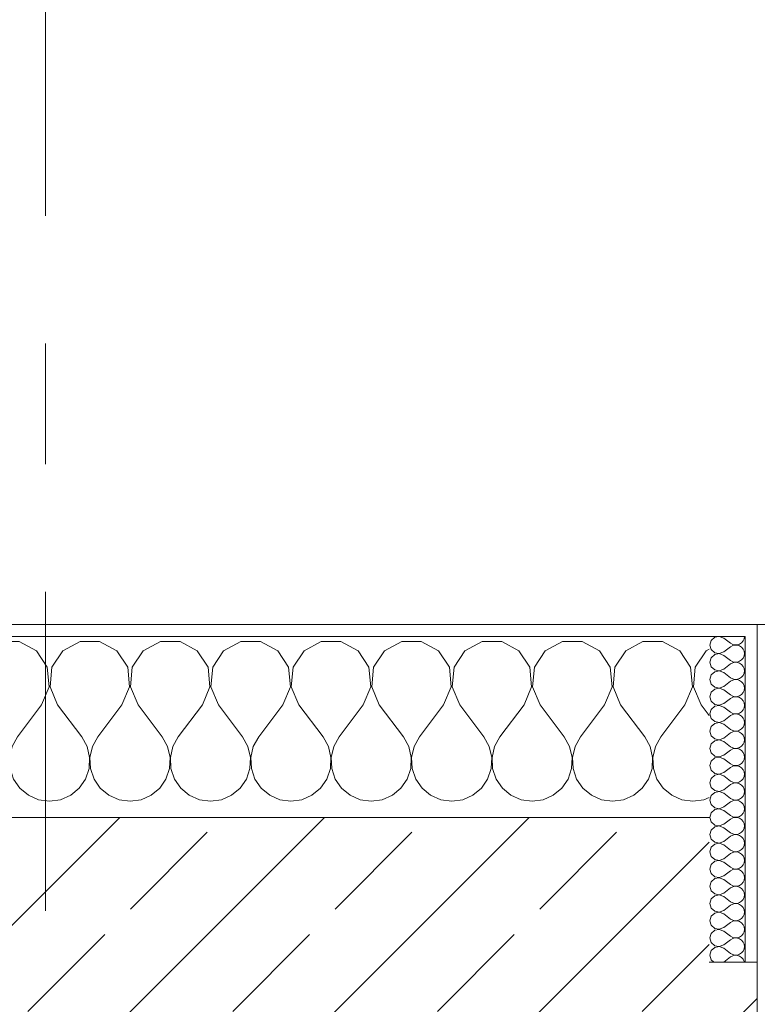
# Model space of a CAD drawing. Header units: metres. Extents: x -3.6 to 84.5, y -11 to 16.8.
# Tile 34 of 225: x 4.109 to 4.72, y 13.54 to 14.356. Entities that reach past the tile are written whole.
import ezdxf

# ---------------------------------------------------------------- set-up
doc = ezdxf.new("R2010")
doc.units = ezdxf.units.M
doc.header["$MEASUREMENT"] = 0
doc.linetypes.add('Strichlinie doppelt', pattern=[0.546806, 0.264583, -0.105833, 0.070556, -0.105833])
doc.layers.add('451 - Universal.Achsen Raster', color=7, linetype='Continuous')
doc.layers.add('604 - Struktur.Wand Aussen', color=7, linetype='Continuous')
pattern_1 = [(0, (0, 0), (0, 0.08660254), [0, -0.05]), (0, (0.025, 0.0433), (0, 0.08660254), [0, -0.05])]

# ---------------------------------------------------------------- blocks, each defined once
blk = doc.blocks.new('*X15')
at = {"layer": '604 - Struktur.Wand Aussen', "color": 7, "linetype": 'Continuous', "lineweight": 5}
for p, q in [((3.57479, 13.84066), (3.56, 13.84066)), ((3.5891, 13.83299), (3.57479, 13.84066)), ((3.62521, 13.84066), (3.6109, 13.83299)), ((3.64145, 13.84066), (3.62521, 13.84066)), ((3.65576, 13.83299), (3.64145, 13.84066)), ((3.69188, 13.84066), (3.67757, 13.83299)), ((3.70812, 13.84066), (3.69188, 13.84066)), ((3.72243, 13.83299), (3.70812, 13.84066)), ((3.75855, 13.84066), (3.74424, 13.83299)), ((3.77479, 13.84066), (3.75855, 13.84066)), ((3.7891, 13.83299), (3.77479, 13.84066)), ((3.82521, 13.84066), (3.8109, 13.83299)), ((3.84145, 13.84066), (3.82521, 13.84066)), ((3.85576, 13.83299), (3.84145, 13.84066)), ((3.89188, 13.84066), (3.87757, 13.83299)), ((3.90812, 13.84066), (3.89188, 13.84066)), ((3.92243, 13.83299), (3.90812, 13.84066)), ((3.95855, 13.84066), (3.94424, 13.83299)), ((3.97479, 13.84066), (3.95855, 13.84066)), ((3.9891, 13.83299), (3.97479, 13.84066)), ((4.02521, 13.84066), (4.0109, 13.83299)), ((4.04145, 13.84066), (4.02521, 13.84066)), ((4.05576, 13.83299), (4.04145, 13.84066)), ((4.09188, 13.84066), (4.07757, 13.83299)), ((4.10812, 13.84066), (4.09188, 13.84066)), ((4.12243, 13.83299), (4.10812, 13.84066)), ((4.15855, 13.84066), (4.14424, 13.83299)), ((4.17479, 13.84066), (4.15855, 13.84066)), ((4.1891, 13.83299), (4.17479, 13.84066)), ((4.22521, 13.84066), (4.2109, 13.83299)), ((4.24145, 13.84066), (4.22521, 13.84066)), ((4.25576, 13.83299), (4.24145, 13.84066)), ((4.29188, 13.84066), (4.27757, 13.83299)), ((4.30812, 13.84066), (4.29188, 13.84066)), ((4.32243, 13.83299), (4.30812, 13.84066)), ((4.35855, 13.84066), (4.34424, 13.83299)), ((4.37479, 13.84066), (4.35855, 13.84066)), ((4.3891, 13.83299), (4.37479, 13.84066)), ((4.42521, 13.84066), (4.4109, 13.83299)), ((4.44145, 13.84066), (4.42521, 13.84066)), ((4.45576, 13.83299), (4.44145, 13.84066)), ((4.49188, 13.84066), (4.47757, 13.83299)), ((4.50812, 13.84066), (4.49188, 13.84066)), ((4.52243, 13.83299), (4.50812, 13.84066)), ((4.55855, 13.84066), (4.54424, 13.83299)), ((4.57479, 13.84066), (4.55855, 13.84066)), ((4.5891, 13.83299), (4.57479, 13.84066)), ((4.62521, 13.84066), (4.6109, 13.83299)), ((4.64145, 13.84066), (4.62521, 13.84066)), ((4.65576, 13.83299), (4.64145, 13.84066)), ((3.59808, 13.81947), (3.5891, 13.83299)), ((3.6109, 13.83299), (3.60192, 13.81947)), ((3.66475, 13.81947), (3.65576, 13.83299)), ((3.67757, 13.83299), (3.66858, 13.81947)), ((3.73142, 13.81947), (3.72243, 13.83299)), ((3.74424, 13.83299), (3.73525, 13.81947)), ((3.79808, 13.81947), (3.7891, 13.83299)), ((3.8109, 13.83299), (3.80192, 13.81947)), ((3.86475, 13.81947), (3.85576, 13.83299)), ((3.87757, 13.83299), (3.86858, 13.81947)), ((3.93142, 13.81947), (3.92243, 13.83299)), ((3.94424, 13.83299), (3.93525, 13.81947)), ((3.99808, 13.81947), (3.9891, 13.83299)), ((4.0109, 13.83299), (4.00192, 13.81947)), ((4.06475, 13.81947), (4.05576, 13.83299)), ((4.07757, 13.83299), (4.06858, 13.81947)), ((4.13142, 13.81947), (4.12243, 13.83299)), ((4.14424, 13.83299), (4.13525, 13.81947)), ((4.19808, 13.81947), (4.1891, 13.83299)), ((4.2109, 13.83299), (4.20192, 13.81947)), ((4.26475, 13.81947), (4.25576, 13.83299)), ((4.27757, 13.83299), (4.26858, 13.81947)), ((4.33142, 13.81947), (4.32243, 13.83299)), ((4.34424, 13.83299), (4.33525, 13.81947)), ((4.39808, 13.81947), (4.3891, 13.83299)), ((4.4109, 13.83299), (4.40192, 13.81947)), ((4.46475, 13.81947), (4.45576, 13.83299)), ((4.47757, 13.83299), (4.46858, 13.81947)), ((4.53142, 13.81947), (4.52243, 13.83299)), ((4.54424, 13.83299), (4.53525, 13.81947)), ((4.59808, 13.81947), (4.5891, 13.83299)), ((4.6109, 13.83299), (4.60192, 13.81947)), ((4.66475, 13.81947), (4.65576, 13.83299)), ((4.67757, 13.83299), (4.66858, 13.81947)), ((4.68, 13.83429), (4.67757, 13.83299)), ((3.59962, 13.8033), (3.59808, 13.81947)), ((3.60192, 13.81947), (3.60038, 13.8033)), ((3.66629, 13.8033), (3.66475, 13.81947)), ((3.66858, 13.81947), (3.66705, 13.8033)), ((3.73295, 13.8033), (3.73142, 13.81947)), ((3.73525, 13.81947), (3.73371, 13.8033)), ((3.79962, 13.8033), (3.79808, 13.81947)), ((3.80192, 13.81947), (3.80038, 13.8033)), ((3.86629, 13.8033), (3.86475, 13.81947)), ((3.86858, 13.81947), (3.86705, 13.8033)), ((3.93295, 13.8033), (3.93142, 13.81947)), ((3.93525, 13.81947), (3.93371, 13.8033)), ((3.99962, 13.8033), (3.99808, 13.81947)), ((4.00192, 13.81947), (4.00038, 13.8033)), ((4.06629, 13.8033), (4.06475, 13.81947)), ((4.06858, 13.81947), (4.06705, 13.8033)), ((4.13295, 13.8033), (4.13142, 13.81947)), ((4.13525, 13.81947), (4.13371, 13.8033)), ((4.19962, 13.8033), (4.19808, 13.81947)), ((4.20192, 13.81947), (4.20038, 13.8033)), ((4.26629, 13.8033), (4.26475, 13.81947)), ((4.26858, 13.81947), (4.26705, 13.8033)), ((4.33295, 13.8033), (4.33142, 13.81947)), ((4.33525, 13.81947), (4.33371, 13.8033)), ((4.39962, 13.8033), (4.39808, 13.81947)), ((4.40192, 13.81947), (4.40038, 13.8033)), ((4.46629, 13.8033), (4.46475, 13.81947)), ((4.46858, 13.81947), (4.46705, 13.8033)), ((4.53295, 13.8033), (4.53142, 13.81947)), ((4.53525, 13.81947), (4.53371, 13.8033)), ((4.59962, 13.8033), (4.59808, 13.81947)), ((4.60192, 13.81947), (4.60038, 13.8033)), ((4.66629, 13.8033), (4.66475, 13.81947)), ((4.66858, 13.81947), (4.66705, 13.8033)), ((3.59333, 13.78833), (3.59962, 13.8033)), ((3.60038, 13.8033), (3.60667, 13.78833)), ((3.66, 13.78833), (3.66629, 13.8033)), ((3.66705, 13.8033), (3.67333, 13.78833)), ((3.72667, 13.78833), (3.73295, 13.8033)), ((3.73371, 13.8033), (3.74, 13.78833)), ((3.79333, 13.78833), (3.79962, 13.8033)), ((3.80038, 13.8033), (3.80667, 13.78833)), ((3.86, 13.78833), (3.86629, 13.8033)), ((3.86705, 13.8033), (3.87333, 13.78833)), ((3.92667, 13.78833), (3.93295, 13.8033)), ((3.93371, 13.8033), (3.94, 13.78833)), ((3.99333, 13.78833), (3.99962, 13.8033)), ((4.00038, 13.8033), (4.00667, 13.78833)), ((4.06, 13.78833), (4.06629, 13.8033)), ((4.06705, 13.8033), (4.07333, 13.78833)), ((4.12667, 13.78833), (4.13295, 13.8033)), ((4.13371, 13.8033), (4.14, 13.78833)), ((4.19333, 13.78833), (4.19962, 13.8033)), ((4.20038, 13.8033), (4.20667, 13.78833)), ((4.26, 13.78833), (4.26629, 13.8033)), ((4.26705, 13.8033), (4.27333, 13.78833)), ((4.32667, 13.78833), (4.33295, 13.8033)), ((4.33371, 13.8033), (4.34, 13.78833)), ((4.39333, 13.78833), (4.39962, 13.8033)), ((4.40038, 13.8033), (4.40667, 13.78833)), ((4.46, 13.78833), (4.46629, 13.8033)), ((4.46705, 13.8033), (4.47333, 13.78833)), ((4.52667, 13.78833), (4.53295, 13.8033)), ((4.53371, 13.8033), (4.54, 13.78833)), ((4.59333, 13.78833), (4.59962, 13.8033)), ((4.60038, 13.8033), (4.60667, 13.78833)), ((4.66, 13.78833), (4.66629, 13.8033)), ((4.66705, 13.8033), (4.67333, 13.78833)), ((3.59333, 13.78833), (3.57333, 13.76167)), ((3.60667, 13.78833), (3.62667, 13.76167)), ((3.66, 13.78833), (3.64, 13.76167)), ((3.67333, 13.78833), (3.69333, 13.76167)), ((3.72667, 13.78833), (3.70667, 13.76167)), ((3.74, 13.78833), (3.76, 13.76167)), ((3.79333, 13.78833), (3.77333, 13.76167)), ((3.80667, 13.78833), (3.82667, 13.76167)), ((3.86, 13.78833), (3.84, 13.76167)), ((3.87333, 13.78833), (3.89333, 13.76167)), ((3.92667, 13.78833), (3.90667, 13.76167)), ((3.94, 13.78833), (3.96, 13.76167)), ((3.99333, 13.78833), (3.97333, 13.76167)), ((4.00667, 13.78833), (4.02667, 13.76167)), ((4.06, 13.78833), (4.04, 13.76167)), ((4.07333, 13.78833), (4.09333, 13.76167)), ((4.12667, 13.78833), (4.10667, 13.76167)), ((4.14, 13.78833), (4.16, 13.76167)), ((4.19333, 13.78833), (4.17333, 13.76167)), ((4.20667, 13.78833), (4.22667, 13.76167)), ((4.26, 13.78833), (4.24, 13.76167)), ((4.27333, 13.78833), (4.29333, 13.76167)), ((4.32667, 13.78833), (4.30667, 13.76167)), ((4.34, 13.78833), (4.36, 13.76167)), ((4.39333, 13.78833), (4.37333, 13.76167)), ((4.40667, 13.78833), (4.42667, 13.76167)), ((4.46, 13.78833), (4.44, 13.76167)), ((4.47333, 13.78833), (4.49333, 13.76167)), ((4.52667, 13.78833), (4.50667, 13.76167)), ((4.54, 13.78833), (4.56, 13.76167)), ((4.59333, 13.78833), (4.57333, 13.76167)), ((4.60667, 13.78833), (4.62667, 13.76167)), ((4.66, 13.78833), (4.64, 13.76167)), ((4.67333, 13.78833), (4.68, 13.77944)), ((3.56445, 13.75362), (3.56, 13.76167)), ((3.57333, 13.76167), (3.56888, 13.75362)), ((3.63112, 13.75362), (3.62667, 13.76167)), ((3.64, 13.76167), (3.63555, 13.75362)), ((3.69778, 13.75362), (3.69333, 13.76167)), ((3.70667, 13.76167), (3.70222, 13.75362)), ((3.76445, 13.75362), (3.76, 13.76167)), ((3.77333, 13.76167), (3.76888, 13.75362)), ((3.83112, 13.75362), (3.82667, 13.76167)), ((3.84, 13.76167), (3.83555, 13.75362)), ((3.89778, 13.75362), (3.89333, 13.76167)), ((3.90667, 13.76167), (3.90222, 13.75362)), ((3.96445, 13.75362), (3.96, 13.76167)), ((3.97333, 13.76167), (3.96888, 13.75362)), ((4.03112, 13.75362), (4.02667, 13.76167)), ((4.04, 13.76167), (4.03555, 13.75362)), ((4.09778, 13.75362), (4.09333, 13.76167)), ((4.10667, 13.76167), (4.10222, 13.75362)), ((4.16445, 13.75362), (4.16, 13.76167)), ((4.17333, 13.76167), (4.16888, 13.75362)), ((4.23112, 13.75362), (4.22667, 13.76167)), ((4.24, 13.76167), (4.23555, 13.75362)), ((4.29778, 13.75362), (4.29333, 13.76167)), ((4.30667, 13.76167), (4.30222, 13.75362)), ((4.36445, 13.75362), (4.36, 13.76167)), ((4.37333, 13.76167), (4.36888, 13.75362)), ((4.43112, 13.75362), (4.42667, 13.76167)), ((4.44, 13.76167), (4.43555, 13.75362)), ((4.49778, 13.75362), (4.49333, 13.76167)), ((4.50667, 13.76167), (4.50222, 13.75362)), ((4.56445, 13.75362), (4.56, 13.76167)), ((4.57333, 13.76167), (4.56888, 13.75362)), ((4.63112, 13.75362), (4.62667, 13.76167)), ((4.64, 13.76167), (4.63555, 13.75362)), ((3.56653, 13.74466), (3.56445, 13.75362)), ((3.56888, 13.75362), (3.5668, 13.74466)), ((3.6332, 13.74466), (3.63112, 13.75362)), ((3.63555, 13.75362), (3.63347, 13.74466)), ((3.69987, 13.74466), (3.69778, 13.75362)), ((3.70222, 13.75362), (3.70013, 13.74466)), ((3.76653, 13.74466), (3.76445, 13.75362)), ((3.76888, 13.75362), (3.7668, 13.74466)), ((3.8332, 13.74466), (3.83112, 13.75362)), ((3.83555, 13.75362), (3.83347, 13.74466)), ((3.89987, 13.74466), (3.89778, 13.75362)), ((3.90222, 13.75362), (3.90013, 13.74466)), ((3.96653, 13.74466), (3.96445, 13.75362)), ((3.96888, 13.75362), (3.9668, 13.74466)), ((4.0332, 13.74466), (4.03112, 13.75362)), ((4.03555, 13.75362), (4.03347, 13.74466)), ((4.09987, 13.74466), (4.09778, 13.75362)), ((4.10222, 13.75362), (4.10013, 13.74466)), ((4.16653, 13.74466), (4.16445, 13.75362)), ((4.16888, 13.75362), (4.1668, 13.74466)), ((4.2332, 13.74466), (4.23112, 13.75362)), ((4.23555, 13.75362), (4.23347, 13.74466)), ((4.29987, 13.74466), (4.29778, 13.75362)), ((4.30222, 13.75362), (4.30013, 13.74466)), ((4.36653, 13.74466), (4.36445, 13.75362)), ((4.36888, 13.75362), (4.3668, 13.74466)), ((4.4332, 13.74466), (4.43112, 13.75362)), ((4.43555, 13.75362), (4.43347, 13.74466)), ((4.49987, 13.74466), (4.49778, 13.75362)), ((4.50222, 13.75362), (4.50013, 13.74466)), ((4.56653, 13.74466), (4.56445, 13.75362)), ((4.56888, 13.75362), (4.5668, 13.74466)), ((4.6332, 13.74466), (4.63112, 13.75362)), ((4.63555, 13.75362), (4.63347, 13.74466)), ((3.56609, 13.73547), (3.56653, 13.74466)), ((3.5668, 13.74466), (3.56725, 13.73547)), ((3.63275, 13.73547), (3.6332, 13.74466)), ((3.63347, 13.74466), (3.63391, 13.73547)), ((3.69942, 13.73547), (3.69987, 13.74466)), ((3.70013, 13.74466), (3.70058, 13.73547)), ((3.76609, 13.73547), (3.76653, 13.74466)), ((3.7668, 13.74466), (3.76725, 13.73547)), ((3.83275, 13.73547), (3.8332, 13.74466)), ((3.83347, 13.74466), (3.83391, 13.73547)), ((3.89942, 13.73547), (3.89987, 13.74466)), ((3.90013, 13.74466), (3.90058, 13.73547)), ((3.96609, 13.73547), (3.96653, 13.74466)), ((3.9668, 13.74466), (3.96725, 13.73547)), ((4.03275, 13.73547), (4.0332, 13.74466)), ((4.03347, 13.74466), (4.03391, 13.73547)), ((4.09942, 13.73547), (4.09987, 13.74466)), ((4.10013, 13.74466), (4.10058, 13.73547)), ((4.16609, 13.73547), (4.16653, 13.74466)), ((4.1668, 13.74466), (4.16725, 13.73547)), ((4.23275, 13.73547), (4.2332, 13.74466)), ((4.23347, 13.74466), (4.23391, 13.73547)), ((4.29942, 13.73547), (4.29987, 13.74466)), ((4.30013, 13.74466), (4.30058, 13.73547)), ((4.36609, 13.73547), (4.36653, 13.74466)), ((4.3668, 13.74466), (4.36725, 13.73547)), ((4.43275, 13.73547), (4.4332, 13.74466)), ((4.43347, 13.74466), (4.43391, 13.73547)), ((4.49942, 13.73547), (4.49987, 13.74466)), ((4.50013, 13.74466), (4.50058, 13.73547)), ((4.56609, 13.73547), (4.56653, 13.74466)), ((4.5668, 13.74466), (4.56725, 13.73547)), ((4.63275, 13.73547), (4.6332, 13.74466)), ((4.63347, 13.74466), (4.63391, 13.73547)), ((3.56315, 13.72676), (3.56609, 13.73547)), ((3.56725, 13.73547), (3.57019, 13.72676)), ((3.62981, 13.72676), (3.63275, 13.73547)), ((3.63391, 13.73547), (3.63685, 13.72676)), ((3.69648, 13.72676), (3.69942, 13.73547)), ((3.70058, 13.73547), (3.70352, 13.72676)), ((3.76315, 13.72676), (3.76609, 13.73547)), ((3.76725, 13.73547), (3.77019, 13.72676)), ((3.82981, 13.72676), (3.83275, 13.73547)), ((3.83391, 13.73547), (3.83685, 13.72676)), ((3.89648, 13.72676), (3.89942, 13.73547)), ((3.90058, 13.73547), (3.90352, 13.72676)), ((3.96315, 13.72676), (3.96609, 13.73547)), ((3.96725, 13.73547), (3.97019, 13.72676)), ((4.02981, 13.72676), (4.03275, 13.73547)), ((4.03391, 13.73547), (4.03685, 13.72676)), ((4.09648, 13.72676), (4.09942, 13.73547)), ((4.10058, 13.73547), (4.10352, 13.72676)), ((4.16315, 13.72676), (4.16609, 13.73547)), ((4.16725, 13.73547), (4.17019, 13.72676)), ((4.22981, 13.72676), (4.23275, 13.73547)), ((4.23391, 13.73547), (4.23685, 13.72676)), ((4.29648, 13.72676), (4.29942, 13.73547)), ((4.30058, 13.73547), (4.30352, 13.72676)), ((4.36315, 13.72676), (4.36609, 13.73547)), ((4.36725, 13.73547), (4.37019, 13.72676)), ((4.42981, 13.72676), (4.43275, 13.73547)), ((4.43391, 13.73547), (4.43685, 13.72676)), ((4.49648, 13.72676), (4.49942, 13.73547)), ((4.50058, 13.73547), (4.50352, 13.72676)), ((4.56315, 13.72676), (4.56609, 13.73547)), ((4.56725, 13.73547), (4.57019, 13.72676)), ((4.62981, 13.72676), (4.63275, 13.73547)), ((4.63391, 13.73547), (4.63685, 13.72676)), ((3.56, 13.72218), (3.56315, 13.72676)), ((3.57019, 13.72676), (3.57539, 13.71918)), ((3.62461, 13.71918), (3.62981, 13.72676)), ((3.63685, 13.72676), (3.64206, 13.71918)), ((3.69127, 13.71918), (3.69648, 13.72676)), ((3.70352, 13.72676), (3.70873, 13.71918)), ((3.75794, 13.71918), (3.76315, 13.72676)), ((3.77019, 13.72676), (3.77539, 13.71918)), ((3.82461, 13.71918), (3.82981, 13.72676)), ((3.83685, 13.72676), (3.84206, 13.71918)), ((3.89127, 13.71918), (3.89648, 13.72676)), ((3.90352, 13.72676), (3.90873, 13.71918)), ((3.95794, 13.71918), (3.96315, 13.72676)), ((3.97019, 13.72676), (3.97539, 13.71918)), ((4.02461, 13.71918), (4.02981, 13.72676)), ((4.03685, 13.72676), (4.04206, 13.71918)), ((4.09127, 13.71918), (4.09648, 13.72676)), ((4.10352, 13.72676), (4.10873, 13.71918)), ((4.15794, 13.71918), (4.16315, 13.72676)), ((4.17019, 13.72676), (4.17539, 13.71918)), ((4.22461, 13.71918), (4.22981, 13.72676)), ((4.23685, 13.72676), (4.24206, 13.71918)), ((4.29127, 13.71918), (4.29648, 13.72676)), ((4.30352, 13.72676), (4.30873, 13.71918)), ((4.35794, 13.71918), (4.36315, 13.72676)), ((4.37019, 13.72676), (4.37539, 13.71918)), ((4.42461, 13.71918), (4.42981, 13.72676)), ((4.43685, 13.72676), (4.44206, 13.71918)), ((4.49127, 13.71918), (4.49648, 13.72676)), ((4.50352, 13.72676), (4.50873, 13.71918)), ((4.55794, 13.71918), (4.56315, 13.72676)), ((4.57019, 13.72676), (4.57539, 13.71918)), ((4.62461, 13.71918), (4.62981, 13.72676)), ((4.63685, 13.72676), (4.64206, 13.71918)), ((3.57539, 13.71918), (3.58248, 13.71331)), ((3.58248, 13.71331), (3.59089, 13.7096)), ((3.60911, 13.7096), (3.61752, 13.71331)), ((3.61752, 13.71331), (3.62461, 13.71918)), ((3.64206, 13.71918), (3.64914, 13.71331)), ((3.64914, 13.71331), (3.65756, 13.7096)), ((3.67578, 13.7096), (3.68419, 13.71331)), ((3.68419, 13.71331), (3.69127, 13.71918)), ((3.70873, 13.71918), (3.71581, 13.71331)), ((3.71581, 13.71331), (3.72422, 13.7096)), ((3.74244, 13.7096), (3.75086, 13.71331)), ((3.75086, 13.71331), (3.75794, 13.71918)), ((3.77539, 13.71918), (3.78248, 13.71331)), ((3.78248, 13.71331), (3.79089, 13.7096)), ((3.80911, 13.7096), (3.81752, 13.71331)), ((3.81752, 13.71331), (3.82461, 13.71918)), ((3.84206, 13.71918), (3.84914, 13.71331)), ((3.84914, 13.71331), (3.85756, 13.7096)), ((3.87578, 13.7096), (3.88419, 13.71331)), ((3.88419, 13.71331), (3.89127, 13.71918)), ((3.90873, 13.71918), (3.91581, 13.71331)), ((3.91581, 13.71331), (3.92422, 13.7096)), ((3.94244, 13.7096), (3.95086, 13.71331)), ((3.95086, 13.71331), (3.95794, 13.71918)), ((3.97539, 13.71918), (3.98248, 13.71331)), ((3.98248, 13.71331), (3.99089, 13.7096)), ((4.00911, 13.7096), (4.01752, 13.71331)), ((4.01752, 13.71331), (4.02461, 13.71918)), ((4.04206, 13.71918), (4.04914, 13.71331)), ((4.04914, 13.71331), (4.05756, 13.7096)), ((4.07578, 13.7096), (4.08419, 13.71331)), ((4.08419, 13.71331), (4.09127, 13.71918)), ((4.10873, 13.71918), (4.11581, 13.71331)), ((4.11581, 13.71331), (4.12422, 13.7096)), ((4.14244, 13.7096), (4.15086, 13.71331)), ((4.15086, 13.71331), (4.15794, 13.71918)), ((4.17539, 13.71918), (4.18248, 13.71331)), ((4.18248, 13.71331), (4.19089, 13.7096)), ((4.20911, 13.7096), (4.21752, 13.71331)), ((4.21752, 13.71331), (4.22461, 13.71918)), ((4.24206, 13.71918), (4.24914, 13.71331)), ((4.24914, 13.71331), (4.25756, 13.7096)), ((4.27578, 13.7096), (4.28419, 13.71331)), ((4.28419, 13.71331), (4.29127, 13.71918)), ((4.30873, 13.71918), (4.31581, 13.71331)), ((4.31581, 13.71331), (4.32422, 13.7096)), ((4.34244, 13.7096), (4.35086, 13.71331)), ((4.35086, 13.71331), (4.35794, 13.71918)), ((4.37539, 13.71918), (4.38248, 13.71331)), ((4.38248, 13.71331), (4.39089, 13.7096)), ((4.40911, 13.7096), (4.41752, 13.71331)), ((4.41752, 13.71331), (4.42461, 13.71918)), ((4.44206, 13.71918), (4.44914, 13.71331)), ((4.44914, 13.71331), (4.45756, 13.7096)), ((4.47578, 13.7096), (4.48419, 13.71331)), ((4.48419, 13.71331), (4.49127, 13.71918)), ((4.50873, 13.71918), (4.51581, 13.71331)), ((4.51581, 13.71331), (4.52422, 13.7096)), ((4.54244, 13.7096), (4.55086, 13.71331)), ((4.55086, 13.71331), (4.55794, 13.71918)), ((4.57539, 13.71918), (4.58248, 13.71331)), ((4.58248, 13.71331), (4.59089, 13.7096)), ((4.60911, 13.7096), (4.61752, 13.71331)), ((4.61752, 13.71331), (4.62461, 13.71918)), ((4.64206, 13.71918), (4.64914, 13.71331)), ((4.64914, 13.71331), (4.65756, 13.7096)), ((3.59089, 13.7096), (3.6, 13.70833)), ((3.6, 13.70833), (3.60911, 13.7096)), ((3.65756, 13.7096), (3.66667, 13.70833)), ((3.66667, 13.70833), (3.67578, 13.7096)), ((3.72422, 13.7096), (3.73333, 13.70833)), ((3.73333, 13.70833), (3.74244, 13.7096)), ((3.79089, 13.7096), (3.8, 13.70833)), ((3.8, 13.70833), (3.80911, 13.7096)), ((3.85756, 13.7096), (3.86667, 13.70833)), ((3.86667, 13.70833), (3.87578, 13.7096)), ((3.92422, 13.7096), (3.93333, 13.70833)), ((3.93333, 13.70833), (3.94244, 13.7096)), ((3.99089, 13.7096), (4, 13.70833)), ((4, 13.70833), (4.00911, 13.7096)), ((4.05756, 13.7096), (4.06667, 13.70833)), ((4.06667, 13.70833), (4.07578, 13.7096)), ((4.12422, 13.7096), (4.13333, 13.70833)), ((4.13333, 13.70833), (4.14244, 13.7096)), ((4.19089, 13.7096), (4.2, 13.70833)), ((4.2, 13.70833), (4.20911, 13.7096)), ((4.25756, 13.7096), (4.26667, 13.70833)), ((4.26667, 13.70833), (4.27578, 13.7096)), ((4.32422, 13.7096), (4.33333, 13.70833)), ((4.33333, 13.70833), (4.34244, 13.7096)), ((4.39089, 13.7096), (4.4, 13.70833)), ((4.4, 13.70833), (4.40911, 13.7096)), ((4.45756, 13.7096), (4.46667, 13.70833)), ((4.46667, 13.70833), (4.47578, 13.7096)), ((4.52422, 13.7096), (4.53333, 13.70833)), ((4.53333, 13.70833), (4.54244, 13.7096)), ((4.59089, 13.7096), (4.6, 13.70833)), ((4.6, 13.70833), (4.60911, 13.7096)), ((4.65756, 13.7096), (4.66667, 13.70833)), ((4.66667, 13.70833), (4.67578, 13.7096)), ((4.67578, 13.7096), (4.68, 13.71146))]:
    blk.add_line(p, q, dxfattribs=at)
blk = doc.blocks.new('*X35')
at = {"layer": '604 - Struktur.Wand Aussen', "color": 7, "linetype": 'Continuous', "lineweight": 5}
for p, q in [((4.68466, 13.84425), (4.68178, 13.84161)), ((4.6885, 13.84497), (4.68466, 13.84425)), ((4.69214, 13.84357), (4.6885, 13.84497)), ((4.70901, 13.84305), (4.70929, 13.845)), ((4.68178, 13.84161), (4.68071, 13.83786)), ((4.68071, 13.83786), (4.68178, 13.8341)), ((4.69214, 13.84357), (4.69786, 13.83929)), ((4.69214, 13.83214), (4.69786, 13.83643)), ((4.69786, 13.83929), (4.69958, 13.83833)), ((4.69958, 13.83738), (4.69786, 13.83643)), ((4.69958, 13.83833), (4.7015, 13.83789)), ((4.7015, 13.83783), (4.69958, 13.83738)), ((4.7015, 13.83789), (4.70347, 13.83798)), ((4.70347, 13.83773), (4.7015, 13.83783)), ((4.70347, 13.83798), (4.70534, 13.83861)), ((4.70534, 13.8371), (4.70347, 13.83773)), ((4.70534, 13.83861), (4.70696, 13.83973)), ((4.70696, 13.83599), (4.70534, 13.8371)), ((4.70696, 13.83973), (4.70822, 13.84124)), ((4.70822, 13.83447), (4.70696, 13.83599)), ((4.70822, 13.84124), (4.70901, 13.84305)), ((4.68178, 13.82733), (4.68071, 13.82357)), ((4.68178, 13.8341), (4.68466, 13.83147)), ((4.68466, 13.82996), (4.68178, 13.82733)), ((4.68466, 13.83147), (4.6885, 13.83074)), ((4.6885, 13.83069), (4.68466, 13.82996)), ((4.6885, 13.83074), (4.69214, 13.83214)), ((4.69214, 13.82929), (4.6885, 13.83069)), ((4.69214, 13.82929), (4.69786, 13.825)), ((4.70901, 13.83267), (4.70822, 13.83447)), ((4.70822, 13.82696), (4.70901, 13.82876)), ((4.70929, 13.83071), (4.70901, 13.83267)), ((4.70901, 13.82876), (4.70929, 13.83071)), ((4.68071, 13.82357), (4.68178, 13.81982)), ((4.68178, 13.81982), (4.68466, 13.81718)), ((4.69214, 13.81786), (4.69786, 13.82214)), ((4.69786, 13.825), (4.69958, 13.82405)), ((4.69958, 13.8231), (4.69786, 13.82214)), ((4.69958, 13.82405), (4.7015, 13.8236)), ((4.7015, 13.82354), (4.69958, 13.8231)), ((4.7015, 13.8236), (4.70347, 13.8237)), ((4.70347, 13.82345), (4.7015, 13.82354)), ((4.70347, 13.8237), (4.70534, 13.82433)), ((4.70534, 13.82282), (4.70347, 13.82345)), ((4.70534, 13.82433), (4.70696, 13.82544)), ((4.70696, 13.8217), (4.70534, 13.82282)), ((4.70696, 13.82544), (4.70822, 13.82696)), ((4.70822, 13.82018), (4.70696, 13.8217)), ((4.70901, 13.81838), (4.70822, 13.82018)), ((4.68178, 13.81304), (4.68071, 13.80929)), ((4.68466, 13.81567), (4.68178, 13.81304)), ((4.68466, 13.81718), (4.6885, 13.81646)), ((4.6885, 13.8164), (4.68466, 13.81567)), ((4.6885, 13.81646), (4.69214, 13.81786)), ((4.69214, 13.815), (4.6885, 13.8164)), ((4.69214, 13.815), (4.69786, 13.81071)), ((4.70534, 13.81004), (4.70696, 13.81116)), ((4.70696, 13.81116), (4.70822, 13.81267)), ((4.70822, 13.81267), (4.70901, 13.81448)), ((4.70929, 13.81643), (4.70901, 13.81838)), ((4.70901, 13.81448), (4.70929, 13.81643)), ((4.68071, 13.80929), (4.68178, 13.80553)), ((4.68178, 13.80553), (4.68466, 13.8029)), ((4.68466, 13.8029), (4.6885, 13.80217)), ((4.6885, 13.80217), (4.69214, 13.80357)), ((4.69214, 13.80357), (4.69786, 13.80786)), ((4.69786, 13.81071), (4.69958, 13.80976)), ((4.69958, 13.80881), (4.69786, 13.80786)), ((4.69958, 13.80976), (4.7015, 13.80931)), ((4.7015, 13.80926), (4.69958, 13.80881)), ((4.7015, 13.80931), (4.70347, 13.80941)), ((4.70347, 13.80916), (4.7015, 13.80926)), ((4.70347, 13.80941), (4.70534, 13.81004)), ((4.70534, 13.80853), (4.70347, 13.80916)), ((4.70696, 13.80742), (4.70534, 13.80853)), ((4.70822, 13.8059), (4.70696, 13.80742)), ((4.70901, 13.80409), (4.70822, 13.8059)), ((4.70929, 13.80214), (4.70901, 13.80409)), ((4.68178, 13.79876), (4.68071, 13.795)), ((4.68071, 13.795), (4.68178, 13.79124)), ((4.68466, 13.80139), (4.68178, 13.79876)), ((4.6885, 13.80211), (4.68466, 13.80139)), ((4.69214, 13.80071), (4.6885, 13.80211)), ((4.69214, 13.80071), (4.69786, 13.79643)), ((4.69786, 13.79643), (4.69958, 13.79547)), ((4.69958, 13.79547), (4.7015, 13.79503)), ((4.7015, 13.79497), (4.69958, 13.79453)), ((4.7015, 13.79503), (4.70347, 13.79512)), ((4.70347, 13.79488), (4.7015, 13.79497)), ((4.70347, 13.79512), (4.70534, 13.79575)), ((4.70534, 13.79425), (4.70347, 13.79488)), ((4.70534, 13.79575), (4.70696, 13.79687)), ((4.70696, 13.79687), (4.70822, 13.79839)), ((4.70822, 13.79839), (4.70901, 13.80019)), ((4.70901, 13.80019), (4.70929, 13.80214)), ((4.68178, 13.79124), (4.68466, 13.78861)), ((4.68466, 13.7871), (4.68178, 13.78447)), ((4.68466, 13.78861), (4.6885, 13.78789)), ((4.6885, 13.78783), (4.68466, 13.7871)), ((4.6885, 13.78789), (4.69214, 13.78929)), ((4.69214, 13.78643), (4.6885, 13.78783)), ((4.69214, 13.78929), (4.69786, 13.79357)), ((4.69958, 13.79453), (4.69786, 13.79357)), ((4.70696, 13.79313), (4.70534, 13.79425)), ((4.70822, 13.79161), (4.70696, 13.79313)), ((4.70901, 13.78981), (4.70822, 13.79161)), ((4.70929, 13.78786), (4.70901, 13.78981)), ((4.70901, 13.78591), (4.70929, 13.78786)), ((4.68178, 13.78447), (4.68071, 13.78071)), ((4.68071, 13.78071), (4.68178, 13.77696)), ((4.69214, 13.78643), (4.69786, 13.78214)), ((4.69214, 13.775), (4.69786, 13.77929)), ((4.69786, 13.78214), (4.69958, 13.78119)), ((4.69958, 13.78024), (4.69786, 13.77929)), ((4.69958, 13.78119), (4.7015, 13.78074)), ((4.7015, 13.78069), (4.69958, 13.78024)), ((4.7015, 13.78074), (4.70347, 13.78084)), ((4.70347, 13.78059), (4.7015, 13.78069)), ((4.70347, 13.78084), (4.70534, 13.78147)), ((4.70534, 13.77996), (4.70347, 13.78059)), ((4.70534, 13.78147), (4.70696, 13.78258)), ((4.70696, 13.77884), (4.70534, 13.77996)), ((4.70696, 13.78258), (4.70822, 13.7841)), ((4.70822, 13.77733), (4.70696, 13.77884)), ((4.70822, 13.7841), (4.70901, 13.78591)), ((4.68178, 13.77018), (4.68071, 13.76643)), ((4.68178, 13.77696), (4.68466, 13.77433)), ((4.68466, 13.77282), (4.68178, 13.77018)), ((4.68466, 13.77433), (4.6885, 13.7736)), ((4.6885, 13.77354), (4.68466, 13.77282)), ((4.6885, 13.7736), (4.69214, 13.775)), ((4.69214, 13.77214), (4.6885, 13.77354)), ((4.69214, 13.77214), (4.69786, 13.76786)), ((4.70901, 13.77552), (4.70822, 13.77733)), ((4.70822, 13.76982), (4.70901, 13.77162)), ((4.70929, 13.77357), (4.70901, 13.77552)), ((4.70901, 13.77162), (4.70929, 13.77357)), ((4.68071, 13.76643), (4.68178, 13.76267)), ((4.68178, 13.76267), (4.68466, 13.76004)), ((4.69214, 13.76071), (4.69786, 13.765)), ((4.69786, 13.76786), (4.69958, 13.7669)), ((4.69958, 13.76595), (4.69786, 13.765)), ((4.69958, 13.7669), (4.7015, 13.76646)), ((4.7015, 13.7664), (4.69958, 13.76595)), ((4.7015, 13.76646), (4.70347, 13.76655)), ((4.70347, 13.7663), (4.7015, 13.7664)), ((4.70347, 13.76655), (4.70534, 13.76718)), ((4.70534, 13.76567), (4.70347, 13.7663)), ((4.70534, 13.76718), (4.70696, 13.7683)), ((4.70696, 13.76456), (4.70534, 13.76567)), ((4.70696, 13.7683), (4.70822, 13.76982)), ((4.70822, 13.76304), (4.70696, 13.76456)), ((4.70901, 13.76124), (4.70822, 13.76304)), ((4.68178, 13.7559), (4.68071, 13.75214)), ((4.68466, 13.75853), (4.68178, 13.7559)), ((4.68466, 13.76004), (4.6885, 13.75931)), ((4.6885, 13.75926), (4.68466, 13.75853)), ((4.6885, 13.75931), (4.69214, 13.76071)), ((4.69214, 13.75786), (4.6885, 13.75926)), ((4.69214, 13.75786), (4.69786, 13.75357)), ((4.70534, 13.7529), (4.70696, 13.75401)), ((4.70696, 13.75401), (4.70822, 13.75553)), ((4.70822, 13.75553), (4.70901, 13.75733)), ((4.70929, 13.75929), (4.70901, 13.76124)), ((4.70901, 13.75733), (4.70929, 13.75929)), ((4.68071, 13.75214), (4.68178, 13.74839)), ((4.68178, 13.74839), (4.68466, 13.74575)), ((4.68466, 13.74575), (4.6885, 13.74503)), ((4.6885, 13.74503), (4.69214, 13.74643)), ((4.69214, 13.74643), (4.69786, 13.75071)), ((4.69786, 13.75357), (4.69958, 13.75262)), ((4.69958, 13.75167), (4.69786, 13.75071)), ((4.69958, 13.75262), (4.7015, 13.75217)), ((4.7015, 13.75211), (4.69958, 13.75167)), ((4.7015, 13.75217), (4.70347, 13.75227)), ((4.70347, 13.75202), (4.7015, 13.75211)), ((4.70347, 13.75227), (4.70534, 13.7529)), ((4.70534, 13.75139), (4.70347, 13.75202)), ((4.70696, 13.75027), (4.70534, 13.75139)), ((4.70822, 13.74876), (4.70696, 13.75027)), ((4.70901, 13.74695), (4.70822, 13.74876)), ((4.70929, 13.745), (4.70901, 13.74695)), ((4.68178, 13.74161), (4.68071, 13.73786)), ((4.68071, 13.73786), (4.68178, 13.7341)), ((4.68466, 13.74425), (4.68178, 13.74161)), ((4.6885, 13.74497), (4.68466, 13.74425)), ((4.69214, 13.74357), (4.6885, 13.74497)), ((4.69214, 13.74357), (4.69786, 13.73929)), ((4.69786, 13.73929), (4.69958, 13.73833)), ((4.69958, 13.73833), (4.7015, 13.73789)), ((4.7015, 13.73783), (4.69958, 13.73738)), ((4.7015, 13.73789), (4.70347, 13.73798)), ((4.70347, 13.73773), (4.7015, 13.73783)), ((4.70347, 13.73798), (4.70534, 13.73861)), ((4.70534, 13.7371), (4.70347, 13.73773)), ((4.70534, 13.73861), (4.70696, 13.73973)), ((4.70696, 13.73973), (4.70822, 13.74124)), ((4.70822, 13.74124), (4.70901, 13.74305)), ((4.70901, 13.74305), (4.70929, 13.745)), ((4.68178, 13.7341), (4.68466, 13.73147)), ((4.68466, 13.72996), (4.68178, 13.72733)), ((4.68466, 13.73147), (4.6885, 13.73074)), ((4.6885, 13.73069), (4.68466, 13.72996)), ((4.6885, 13.73074), (4.69214, 13.73214)), ((4.69214, 13.72929), (4.6885, 13.73069)), ((4.69214, 13.73214), (4.69786, 13.73643)), ((4.69958, 13.73738), (4.69786, 13.73643)), ((4.70696, 13.73599), (4.70534, 13.7371)), ((4.70822, 13.73447), (4.70696, 13.73599)), ((4.70901, 13.73267), (4.70822, 13.73447)), ((4.70929, 13.73071), (4.70901, 13.73267)), ((4.70901, 13.72876), (4.70929, 13.73071)), ((4.68178, 13.72733), (4.68071, 13.72357)), ((4.68071, 13.72357), (4.68178, 13.71982)), ((4.69214, 13.72929), (4.69786, 13.725)), ((4.69214, 13.71786), (4.69786, 13.72214)), ((4.69786, 13.725), (4.69958, 13.72405)), ((4.69958, 13.7231), (4.69786, 13.72214)), ((4.69958, 13.72405), (4.7015, 13.7236)), ((4.7015, 13.72354), (4.69958, 13.7231)), ((4.7015, 13.7236), (4.70347, 13.7237)), ((4.70347, 13.72345), (4.7015, 13.72354)), ((4.70347, 13.7237), (4.70534, 13.72433)), ((4.70534, 13.72282), (4.70347, 13.72345)), ((4.70534, 13.72433), (4.70696, 13.72544)), ((4.70696, 13.7217), (4.70534, 13.72282)), ((4.70696, 13.72544), (4.70822, 13.72696)), ((4.70822, 13.72018), (4.70696, 13.7217)), ((4.70822, 13.72696), (4.70901, 13.72876)), ((4.68178, 13.71304), (4.68071, 13.70929)), ((4.68178, 13.71982), (4.68466, 13.71718)), ((4.68466, 13.71567), (4.68178, 13.71304)), ((4.68466, 13.71718), (4.6885, 13.71646)), ((4.6885, 13.7164), (4.68466, 13.71567)), ((4.6885, 13.71646), (4.69214, 13.71786)), ((4.69214, 13.715), (4.6885, 13.7164)), ((4.69214, 13.715), (4.69786, 13.71071)), ((4.70901, 13.71838), (4.70822, 13.72018)), ((4.70822, 13.71267), (4.70901, 13.71448)), ((4.70929, 13.71643), (4.70901, 13.71838)), ((4.70901, 13.71448), (4.70929, 13.71643)), ((4.68071, 13.70929), (4.68178, 13.70553)), ((4.68178, 13.70553), (4.68466, 13.7029)), ((4.69214, 13.70357), (4.69786, 13.70786)), ((4.69786, 13.71071), (4.69958, 13.70976)), ((4.69958, 13.70881), (4.69786, 13.70786)), ((4.69958, 13.70976), (4.7015, 13.70931)), ((4.7015, 13.70926), (4.69958, 13.70881)), ((4.7015, 13.70931), (4.70347, 13.70941)), ((4.70347, 13.70916), (4.7015, 13.70926)), ((4.70347, 13.70941), (4.70534, 13.71004)), ((4.70534, 13.70853), (4.70347, 13.70916)), ((4.70534, 13.71004), (4.70696, 13.71116)), ((4.70696, 13.70742), (4.70534, 13.70853)), ((4.70696, 13.71116), (4.70822, 13.71267)), ((4.70822, 13.7059), (4.70696, 13.70742)), ((4.70901, 13.70409), (4.70822, 13.7059)), ((4.68178, 13.69876), (4.68071, 13.695)), ((4.68466, 13.70139), (4.68178, 13.69876)), ((4.68466, 13.7029), (4.6885, 13.70217)), ((4.6885, 13.70211), (4.68466, 13.70139)), ((4.6885, 13.70217), (4.69214, 13.70357)), ((4.69214, 13.70071), (4.6885, 13.70211)), ((4.69214, 13.70071), (4.69786, 13.69643)), ((4.70534, 13.69575), (4.70696, 13.69687)), ((4.70696, 13.69687), (4.70822, 13.69839)), ((4.70822, 13.69839), (4.70901, 13.70019)), ((4.70929, 13.70214), (4.70901, 13.70409)), ((4.70901, 13.70019), (4.70929, 13.70214)), ((4.68071, 13.695), (4.68178, 13.69124)), ((4.68178, 13.69124), (4.68466, 13.68861)), ((4.68466, 13.68861), (4.6885, 13.68789)), ((4.6885, 13.68789), (4.69214, 13.68929)), ((4.69214, 13.68929), (4.69786, 13.69357)), ((4.69786, 13.69643), (4.69958, 13.69547)), ((4.69958, 13.69453), (4.69786, 13.69357)), ((4.69958, 13.69547), (4.7015, 13.69503)), ((4.7015, 13.69497), (4.69958, 13.69453)), ((4.7015, 13.69503), (4.70347, 13.69512)), ((4.70347, 13.69488), (4.7015, 13.69497)), ((4.70347, 13.69512), (4.70534, 13.69575)), ((4.70534, 13.69425), (4.70347, 13.69488)), ((4.70696, 13.69313), (4.70534, 13.69425)), ((4.70822, 13.69161), (4.70696, 13.69313)), ((4.70901, 13.68981), (4.70822, 13.69161)), ((4.70929, 13.68786), (4.70901, 13.68981)), ((4.68178, 13.68447), (4.68071, 13.68071)), ((4.68071, 13.68071), (4.68178, 13.67696)), ((4.68466, 13.6871), (4.68178, 13.68447)), ((4.6885, 13.68783), (4.68466, 13.6871)), ((4.69214, 13.68643), (4.6885, 13.68783)), ((4.69214, 13.68643), (4.69786, 13.68214)), ((4.69786, 13.68214), (4.69958, 13.68119)), ((4.69958, 13.68119), (4.7015, 13.68074)), ((4.7015, 13.68069), (4.69958, 13.68024)), ((4.7015, 13.68074), (4.70347, 13.68084)), ((4.70347, 13.68059), (4.7015, 13.68069)), ((4.70347, 13.68084), (4.70534, 13.68147)), ((4.70534, 13.67996), (4.70347, 13.68059)), ((4.70534, 13.68147), (4.70696, 13.68258)), ((4.70696, 13.68258), (4.70822, 13.6841)), ((4.70822, 13.6841), (4.70901, 13.68591)), ((4.70901, 13.68591), (4.70929, 13.68786)), ((4.68178, 13.67696), (4.68466, 13.67433)), ((4.68466, 13.67282), (4.68178, 13.67018)), ((4.68466, 13.67433), (4.6885, 13.6736)), ((4.6885, 13.67354), (4.68466, 13.67282)), ((4.6885, 13.6736), (4.69214, 13.675)), ((4.69214, 13.67214), (4.6885, 13.67354)), ((4.69214, 13.675), (4.69786, 13.67929)), ((4.69958, 13.68024), (4.69786, 13.67929)), ((4.70696, 13.67884), (4.70534, 13.67996)), ((4.70822, 13.67733), (4.70696, 13.67884)), ((4.70901, 13.67552), (4.70822, 13.67733)), ((4.70929, 13.67357), (4.70901, 13.67552)), ((4.70901, 13.67162), (4.70929, 13.67357)), ((4.68178, 13.67018), (4.68071, 13.66643)), ((4.68071, 13.66643), (4.68178, 13.66267)), ((4.69214, 13.67214), (4.69786, 13.66786)), ((4.69214, 13.66071), (4.69786, 13.665)), ((4.69786, 13.66786), (4.69958, 13.6669)), ((4.69958, 13.66595), (4.69786, 13.665)), ((4.69958, 13.6669), (4.7015, 13.66646)), ((4.7015, 13.6664), (4.69958, 13.66595)), ((4.7015, 13.66646), (4.70347, 13.66655)), ((4.70347, 13.6663), (4.7015, 13.6664)), ((4.70347, 13.66655), (4.70534, 13.66718)), ((4.70534, 13.66567), (4.70347, 13.6663)), ((4.70534, 13.66718), (4.70696, 13.6683)), ((4.70696, 13.66456), (4.70534, 13.66567)), ((4.70696, 13.6683), (4.70822, 13.66982)), ((4.70822, 13.66304), (4.70696, 13.66456)), ((4.70822, 13.66982), (4.70901, 13.67162)), ((4.68178, 13.6559), (4.68071, 13.65214)), ((4.68178, 13.66267), (4.68466, 13.66004)), ((4.68466, 13.65853), (4.68178, 13.6559)), ((4.68466, 13.66004), (4.6885, 13.65931)), ((4.6885, 13.65926), (4.68466, 13.65853)), ((4.6885, 13.65931), (4.69214, 13.66071)), ((4.69214, 13.65786), (4.6885, 13.65926)), ((4.69214, 13.65786), (4.69786, 13.65357)), ((4.70901, 13.66124), (4.70822, 13.66304)), ((4.70822, 13.65553), (4.70901, 13.65733)), ((4.70929, 13.65929), (4.70901, 13.66124)), ((4.70901, 13.65733), (4.70929, 13.65929)), ((4.68071, 13.65214), (4.68178, 13.64839)), ((4.68178, 13.64839), (4.68466, 13.64575)), ((4.69214, 13.64643), (4.69786, 13.65071)), ((4.69786, 13.65357), (4.69958, 13.65262)), ((4.69958, 13.65167), (4.69786, 13.65071)), ((4.69958, 13.65262), (4.7015, 13.65217)), ((4.7015, 13.65211), (4.69958, 13.65167)), ((4.7015, 13.65217), (4.70347, 13.65227)), ((4.70347, 13.65202), (4.7015, 13.65211)), ((4.70347, 13.65227), (4.70534, 13.6529)), ((4.70534, 13.65139), (4.70347, 13.65202)), ((4.70534, 13.6529), (4.70696, 13.65401)), ((4.70696, 13.65027), (4.70534, 13.65139)), ((4.70696, 13.65401), (4.70822, 13.65553)), ((4.70822, 13.64876), (4.70696, 13.65027)), ((4.70901, 13.64695), (4.70822, 13.64876)), ((4.68178, 13.64161), (4.68071, 13.63786)), ((4.68466, 13.64425), (4.68178, 13.64161)), ((4.68466, 13.64575), (4.6885, 13.64503)), ((4.6885, 13.64497), (4.68466, 13.64425)), ((4.6885, 13.64503), (4.69214, 13.64643)), ((4.69214, 13.64357), (4.6885, 13.64497)), ((4.69214, 13.64357), (4.69786, 13.63929)), ((4.70534, 13.63861), (4.70696, 13.63973)), ((4.70696, 13.63973), (4.70822, 13.64124)), ((4.70822, 13.64124), (4.70901, 13.64305)), ((4.70929, 13.645), (4.70901, 13.64695)), ((4.70901, 13.64305), (4.70929, 13.645)), ((4.68071, 13.63786), (4.68178, 13.6341)), ((4.68178, 13.6341), (4.68466, 13.63147)), ((4.68466, 13.63147), (4.6885, 13.63074)), ((4.6885, 13.63074), (4.69214, 13.63214)), ((4.69214, 13.63214), (4.69786, 13.63643)), ((4.69786, 13.63929), (4.69958, 13.63833)), ((4.69958, 13.63738), (4.69786, 13.63643)), ((4.69958, 13.63833), (4.7015, 13.63789)), ((4.7015, 13.63783), (4.69958, 13.63738)), ((4.7015, 13.63789), (4.70347, 13.63798)), ((4.70347, 13.63773), (4.7015, 13.63783)), ((4.70347, 13.63798), (4.70534, 13.63861)), ((4.70534, 13.6371), (4.70347, 13.63773)), ((4.70696, 13.63599), (4.70534, 13.6371)), ((4.70822, 13.63447), (4.70696, 13.63599)), ((4.70901, 13.63267), (4.70822, 13.63447)), ((4.70929, 13.63071), (4.70901, 13.63267)), ((4.68178, 13.62733), (4.68071, 13.62357)), ((4.68071, 13.62357), (4.68178, 13.61982)), ((4.68466, 13.62996), (4.68178, 13.62733)), ((4.6885, 13.63069), (4.68466, 13.62996)), ((4.69214, 13.62929), (4.6885, 13.63069)), ((4.69214, 13.62929), (4.69786, 13.625)), ((4.69786, 13.625), (4.69958, 13.62405)), ((4.69958, 13.62405), (4.7015, 13.6236)), ((4.7015, 13.62354), (4.69958, 13.6231)), ((4.7015, 13.6236), (4.70347, 13.6237)), ((4.70347, 13.62345), (4.7015, 13.62354)), ((4.70347, 13.6237), (4.70534, 13.62433)), ((4.70534, 13.62282), (4.70347, 13.62345)), ((4.70534, 13.62433), (4.70696, 13.62544)), ((4.70696, 13.62544), (4.70822, 13.62696)), ((4.70822, 13.62696), (4.70901, 13.62876)), ((4.70901, 13.62876), (4.70929, 13.63071)), ((4.68178, 13.61982), (4.68466, 13.61718)), ((4.68466, 13.61567), (4.68178, 13.61304)), ((4.68466, 13.61718), (4.6885, 13.61646)), ((4.6885, 13.6164), (4.68466, 13.61567)), ((4.6885, 13.61646), (4.69214, 13.61786)), ((4.69214, 13.615), (4.6885, 13.6164)), ((4.69214, 13.61786), (4.69786, 13.62214)), ((4.69958, 13.6231), (4.69786, 13.62214)), ((4.70696, 13.6217), (4.70534, 13.62282)), ((4.70822, 13.62018), (4.70696, 13.6217)), ((4.70901, 13.61838), (4.70822, 13.62018)), ((4.70929, 13.61643), (4.70901, 13.61838)), ((4.70901, 13.61448), (4.70929, 13.61643)), ((4.68178, 13.61304), (4.68071, 13.60929)), ((4.68071, 13.60929), (4.68178, 13.60553)), ((4.69214, 13.615), (4.69786, 13.61071)), ((4.69214, 13.60357), (4.69786, 13.60786)), ((4.69786, 13.61071), (4.69958, 13.60976)), ((4.69958, 13.60881), (4.69786, 13.60786)), ((4.69958, 13.60976), (4.7015, 13.60931)), ((4.7015, 13.60926), (4.69958, 13.60881)), ((4.7015, 13.60931), (4.70347, 13.60941)), ((4.70347, 13.60916), (4.7015, 13.60926)), ((4.70347, 13.60941), (4.70534, 13.61004)), ((4.70534, 13.60853), (4.70347, 13.60916)), ((4.70534, 13.61004), (4.70696, 13.61116)), ((4.70696, 13.60742), (4.70534, 13.60853)), ((4.70696, 13.61116), (4.70822, 13.61267)), ((4.70822, 13.6059), (4.70696, 13.60742)), ((4.70822, 13.61267), (4.70901, 13.61448)), ((4.68178, 13.59876), (4.68071, 13.595)), ((4.68178, 13.60553), (4.68466, 13.6029)), ((4.68466, 13.60139), (4.68178, 13.59876)), ((4.68466, 13.6029), (4.6885, 13.60217)), ((4.6885, 13.60211), (4.68466, 13.60139)), ((4.6885, 13.60217), (4.69214, 13.60357)), ((4.69214, 13.60071), (4.6885, 13.60211)), ((4.69214, 13.60071), (4.69786, 13.59643)), ((4.70901, 13.60409), (4.70822, 13.6059)), ((4.70822, 13.59839), (4.70901, 13.60019)), ((4.70929, 13.60214), (4.70901, 13.60409)), ((4.70901, 13.60019), (4.70929, 13.60214)), ((4.68071, 13.595), (4.68178, 13.59124)), ((4.68178, 13.59124), (4.68466, 13.58861)), ((4.69214, 13.58929), (4.69786, 13.59357)), ((4.69786, 13.59643), (4.69958, 13.59547)), ((4.69958, 13.59453), (4.69786, 13.59357)), ((4.69958, 13.59547), (4.7015, 13.59503)), ((4.7015, 13.59497), (4.69958, 13.59453)), ((4.7015, 13.59503), (4.70347, 13.59512)), ((4.70347, 13.59488), (4.7015, 13.59497)), ((4.70347, 13.59512), (4.70534, 13.59575)), ((4.70534, 13.59425), (4.70347, 13.59488)), ((4.70534, 13.59575), (4.70696, 13.59687)), ((4.70696, 13.59313), (4.70534, 13.59425)), ((4.70696, 13.59687), (4.70822, 13.59839)), ((4.70822, 13.59161), (4.70696, 13.59313)), ((4.70901, 13.58981), (4.70822, 13.59161)), ((4.68178, 13.58447), (4.68071, 13.58071)), ((4.68466, 13.5871), (4.68178, 13.58447)), ((4.68466, 13.58861), (4.6885, 13.58789)), ((4.6885, 13.58783), (4.68466, 13.5871)), ((4.6885, 13.58789), (4.69214, 13.58929)), ((4.69214, 13.58643), (4.6885, 13.58783)), ((4.69214, 13.58643), (4.69786, 13.58214)), ((4.70534, 13.58147), (4.70696, 13.58258)), ((4.70696, 13.58258), (4.70822, 13.5841)), ((4.70822, 13.5841), (4.70901, 13.58591)), ((4.70929, 13.58786), (4.70901, 13.58981)), ((4.70901, 13.58591), (4.70929, 13.58786)), ((4.68071, 13.58071), (4.68178, 13.57696)), ((4.68178, 13.57696), (4.68392, 13.575)), ((4.69214, 13.575), (4.69786, 13.57929)), ((4.69786, 13.58214), (4.69958, 13.58119)), ((4.69958, 13.58024), (4.69786, 13.57929)), ((4.69958, 13.58119), (4.7015, 13.58074)), ((4.7015, 13.58069), (4.69958, 13.58024)), ((4.7015, 13.58074), (4.70347, 13.58084)), ((4.70347, 13.58059), (4.7015, 13.58069)), ((4.70347, 13.58084), (4.70534, 13.58147)), ((4.70534, 13.57996), (4.70347, 13.58059)), ((4.70696, 13.57884), (4.70534, 13.57996)), ((4.70822, 13.57733), (4.70696, 13.57884)), ((4.70901, 13.57552), (4.70822, 13.57733)), ((4.70909, 13.575), (4.70901, 13.57552))]:
    blk.add_line(p, q, dxfattribs=at)

msp = doc.modelspace()

# ---------------------------------------------------------------- hatches: boundary and pattern name
at = {"layer": '604 - Struktur.Wand Aussen', "linetype": 'Continuous', "lineweight": 0, "true_color": 0x000000}
h = msp.add_hatch(dxfattribs=at)
h.set_pattern_fill('Verputz_0001', color=18, style=0, pattern_type=2)
h.set_pattern_definition(pattern_1)
h.paths.add_polyline_path([(3.53, 13.855), (3.53, 13.845), (4.71, 13.845), (4.71, 13.855)])
h = msp.add_hatch(dxfattribs=at)
h.set_pattern_fill('Verputz_0001', color=18, style=0, pattern_type=2)
h.set_pattern_definition(pattern_1)
h.paths.add_polyline_path([(4.71, 13.855), (4.71, 13.575), (4.72, 13.575), (4.72, 13.855)])
h = msp.add_hatch(dxfattribs=at)
h.set_pattern_fill('Beton__Stahlbeton_0001', color=18, style=0, pattern_type=2)
h.set_pattern_definition([(45, (0, 0), (-0.0848528, 0.0848528), []), (45, (-0.04243, 0.04243), (-0.0848528, 0.0848528), [0.09, -0.03])])
h.paths.add_polyline_path([(3.52, 13.505), (3.53, 13.505), (3.53, 13.455), (4.71, 13.455), (4.71, 13.505), (4.72, 13.505), (4.72, 13.575), (4.71, 13.575), (4.68, 13.575), (4.68, 13.695), (3.56, 13.695), (3.56, 13.575), (3.53, 13.575), (3.52, 13.575)])

# ---------------------------------------------------------------- linework, layer by layer
at = {"layer": '451 - Universal.Achsen Raster', "color": 160, "linetype": 'Strichlinie doppelt', "lineweight": 9, "true_color": 0x3232ff}
msp.add_line((4.12999, -10.585), (4.12999, 16.355), dxfattribs=at)
at = {"layer": '604 - Struktur.Wand Aussen', "color": 7, "linetype": 'Continuous', "lineweight": 5}
for p, q in [((4.71, 13.855), (4.72, 13.855)), ((4.72, 13.855), (4.72, 13.845)), ((4.68, 13.845), (3.56, 13.845)), ((4.68, 13.845), (4.71, 13.845)), ((4.71, 13.575), (4.71, 13.845)), ((4.71, 13.845), (4.71, 13.575)), ((4.72, 13.845), (4.72, 13.705)), ((4.72, 13.705), (4.72, 13.695)), ((4.72, 13.695), (4.72, 13.575)), ((4.68, 13.575), (4.71, 13.575)), ((4.71, 13.575), (4.72, 13.575))]:
    msp.add_line(p, q, dxfattribs=at)
at = {"layer": '604 - Struktur.Wand Aussen', "color": 7, "linetype": 'Continuous', "lineweight": 13}
for p, q in [((7.12, 13.855), (4.72, 13.855)), ((4.68, 13.695), (3.56, 13.695)), ((4.72, 13.575), (4.72, 13.505))]:
    msp.add_line(p, q, dxfattribs=at)
at = {"layer": '604 - Struktur.Wand Aussen', "color": 7, "linetype": 'Continuous', "lineweight": 5, "flags": 128}
msp.add_lwpolyline([(4.71, 13.855), (3.53, 13.855)], dxfattribs=at)

# ---------------------------------------------------------------- block references
at = {"layer": '604 - Struktur.Wand Aussen', "color": 7, "lineweight": 18}
for name in ['*X35', '*X15']:
    msp.add_blockref(name, (0, 0), dxfattribs=at)

doc.saveas('drawing.dxf')
